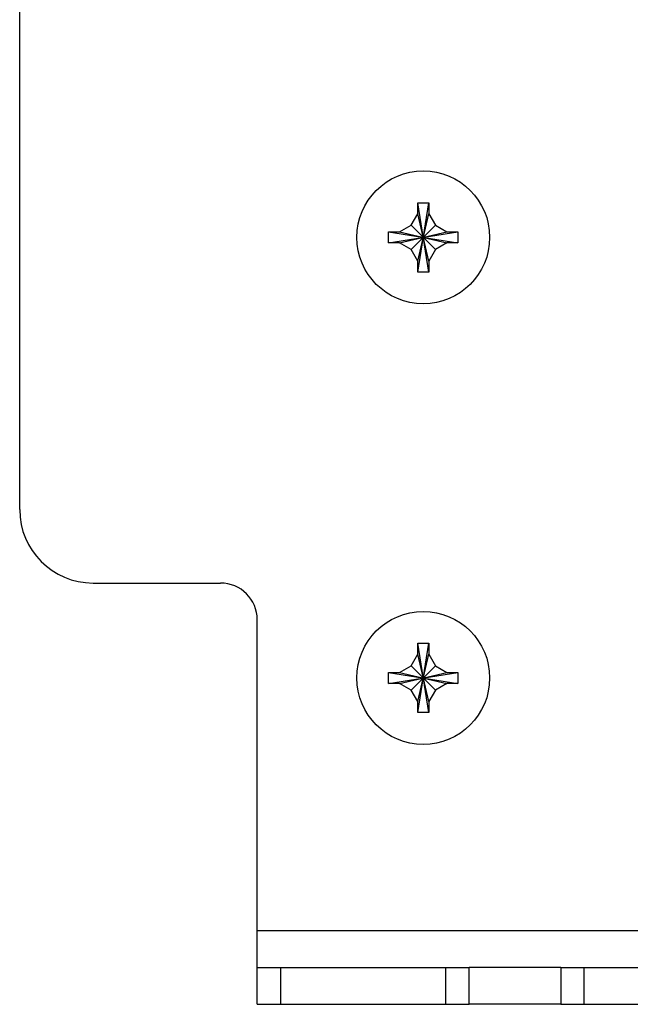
# Model space of a CAD drawing. Header units: inches. Extents: x 0 to 34, y 0 to 22.
# Tile 112 of 124: x 26.6 to 27.5, y 4.3 to 5.6. Entities that reach past the tile are written whole.
import ezdxf

# ---------------------------------------------------------------- set-up
doc = ezdxf.new("R2010")
doc.units = ezdxf.units.IN
doc.header["$LTSCALE"] = 1.87
doc.header["$MEASUREMENT"] = 0
doc.layers.get('0').update_dxf_attribs({"linetype": 'CONTINUOUS'})
doc.layers.add('02___PRT_ALL_AXES', color=7, linetype='CONTINUOUS')

msp = doc.modelspace()

# ---------------------------------------------------------------- linework, layer by layer
at = {"color": 7, "linetype": 'CONTINUOUS'}
for p, q in [((26.64155, 4.925), (26.64155, 5.84925)), ((27.18405, 5.328), (27.18405, 5.343)), ((27.18405, 5.2485), (27.19905, 5.343)), ((27.19905, 5.2485), (27.18405, 5.343)), ((27.18405, 5.343), (27.19905, 5.343)), ((27.19905, 5.343), (27.19905, 5.328)), ((27.175, 5.31231), (27.18405, 5.328)), ((27.18405, 5.2635), (27.19905, 5.328)), ((27.19905, 5.2635), (27.18405, 5.328)), ((27.19905, 5.328), (27.20811, 5.31231)), ((27.1593, 5.30325), (27.175, 5.31231)), ((27.175, 5.27919), (27.20811, 5.31231)), ((27.175, 5.31231), (27.20811, 5.27919)), ((27.20811, 5.31231), (27.2238, 5.30325)), ((27.1443, 5.28825), (27.1443, 5.30325)), ((27.1443, 5.30325), (27.2388, 5.28825)), ((27.1443, 5.30325), (27.1593, 5.30325)), ((27.1443, 5.28825), (27.2388, 5.30325)), ((27.1593, 5.30325), (27.2238, 5.28825)), ((27.1593, 5.28825), (27.2238, 5.30325)), ((27.2238, 5.30325), (27.2388, 5.30325)), ((27.2388, 5.30325), (27.2388, 5.28825)), ((27.1593, 5.28825), (27.1443, 5.28825)), ((27.175, 5.27919), (27.1593, 5.28825)), ((27.2238, 5.28825), (27.20811, 5.27919)), ((27.2388, 5.28825), (27.2238, 5.28825)), ((27.18405, 5.2635), (27.175, 5.27919)), ((27.20811, 5.27919), (27.19905, 5.2635)), ((27.18405, 5.2485), (27.18405, 5.2635)), ((27.19905, 5.2635), (27.19905, 5.2485)), ((27.19905, 5.2485), (27.18405, 5.2485)), ((26.74155, 4.825), (26.9153, 4.825)), ((26.9653, 4.25125), (26.9653, 4.775)), ((27.18405, 4.728), (27.18405, 4.743)), ((27.19905, 4.6485), (27.18405, 4.743)), ((27.18405, 4.6485), (27.19905, 4.743)), ((27.18405, 4.743), (27.19905, 4.743)), ((27.19905, 4.743), (27.19905, 4.728)), ((27.175, 4.71231), (27.18405, 4.728)), ((27.19905, 4.6635), (27.18405, 4.728)), ((27.18405, 4.6635), (27.19905, 4.728)), ((27.19905, 4.728), (27.20811, 4.71231)), ((27.1593, 4.70325), (27.175, 4.71231)), ((27.175, 4.71231), (27.20811, 4.67919)), ((27.175, 4.67919), (27.20811, 4.71231)), ((27.20811, 4.71231), (27.2238, 4.70325)), ((27.1443, 4.68825), (27.1443, 4.70325)), ((27.1443, 4.70325), (27.2388, 4.68825)), ((27.1443, 4.70325), (27.1593, 4.70325)), ((27.1443, 4.68825), (27.2388, 4.70325)), ((27.1593, 4.70325), (27.2238, 4.68825)), ((27.1593, 4.68825), (27.2238, 4.70325)), ((27.2238, 4.70325), (27.2388, 4.70325)), ((27.2388, 4.70325), (27.2388, 4.68825)), ((27.1593, 4.68825), (27.1443, 4.68825)), ((27.175, 4.67919), (27.1593, 4.68825)), ((27.2238, 4.68825), (27.20811, 4.67919)), ((27.2388, 4.68825), (27.2238, 4.68825)), ((27.18405, 4.6635), (27.175, 4.67919)), ((27.20811, 4.67919), (27.19905, 4.6635)), ((27.18405, 4.6485), (27.18405, 4.6635)), ((27.19905, 4.6635), (27.19905, 4.6485)), ((27.19905, 4.6485), (27.18405, 4.6485)), ((30.6678, 4.35125), (26.9653, 4.35125)), ((26.9653, 4.30125), (27.25405, 4.30125)), ((26.9968, 4.30125), (26.9968, 4.25125)), ((27.22255, 4.25125), (27.22255, 4.30125)), ((27.25405, 4.25125), (27.25405, 4.30125)), ((27.37905, 4.30125), (27.37905, 4.25125)), ((27.37905, 4.30125), (28.75405, 4.30125)), ((27.41055, 4.30125), (27.41055, 4.25125)), ((26.9653, 4.25125), (27.25405, 4.25125)), ((27.37905, 4.25125), (28.75405, 4.25125))]:
    msp.add_line(p, q, dxfattribs=at)
for centre, radius, start, end in [((26.74155, 4.925), 0.1, 180, 270), ((26.9153, 4.775), 0.05, 0, 90)]:
    msp.add_arc(centre, radius, start, end, dxfattribs=at)
at = {"layer": '02___PRT_ALL_AXES', "color": 7, "linetype": 'CONTINUOUS'}
for p, q in [((27.37905, 4.30125), (27.25405, 4.30125)), ((27.37905, 4.25125), (27.25405, 4.25125))]:
    msp.add_line(p, q, dxfattribs=at)
for centre in [(27.19155, 5.29575), (27.19155, 4.69575)]:
    msp.add_circle(centre, 0.0905, dxfattribs=at)

doc.saveas('drawing.dxf')
